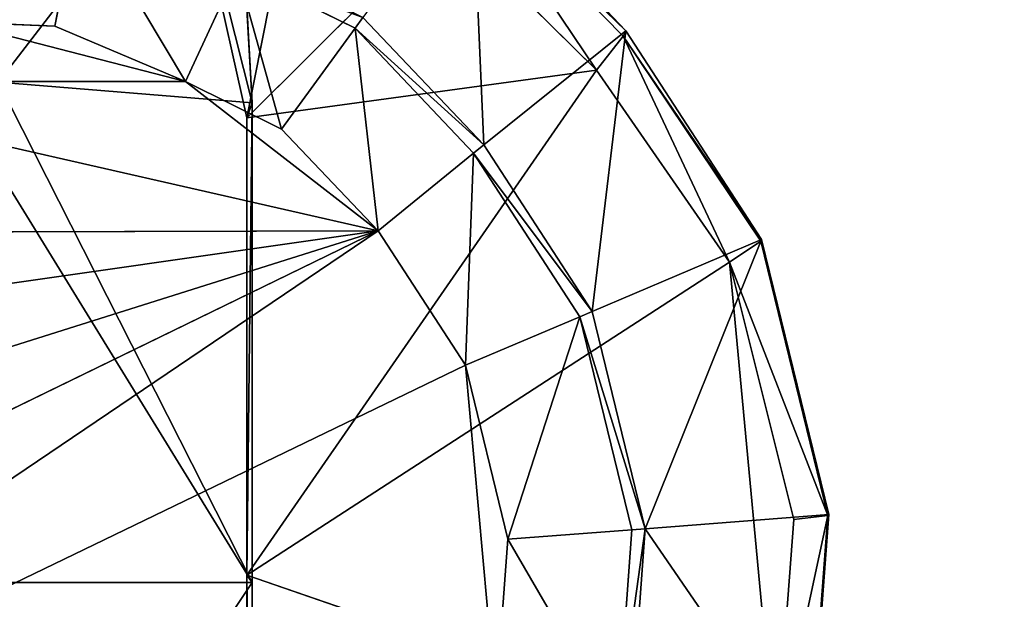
# Model space of a CAD drawing. Extents: x 0 to 22.9, y 0 to 20.5.
# Tile 121 of 233: x 12.647 to 13.566, y 1.988 to 2.53. Entities that reach past the tile are written whole.
import ezdxf

# ---------------------------------------------------------------- set-up
doc = ezdxf.new("R2010")
doc.units = 0
doc.header["$MEASUREMENT"] = 0
doc.layers.get('0').update_dxf_attribs({"color": 13, "linetype": 'CONTINUOUS'})
doc.layers.add('GALVANIZED_METAL', color=252, linetype='CONTINUOUS')
doc.layers.add('STAINLESS_STEEL', color=251, linetype='CONTINUOUS')

# ---------------------------------------------------------------- blocks, each defined once
blk = doc.blocks.new('NGM5458UC_TRADECAD_DXF')
at = {"layer": 'STAINLESS_STEEL', "color": 0}
for p, q in [((12.8637, 2.452, 3.2789), (12.8471, 2.7579, 3.2786)), ((12.8637, 2.452, 3.2789), (12.8471, 2.7579, 3.2786)), ((12.7921, 2.7362, 2.5423), (12.8589, 2.4381, 2.5423)), ((12.7921, 2.7362, 2.5423), (12.8589, 2.4381, 2.5423)), ((13.2128, 2.5194, 2.2887), (13.0691, 2.6709, 2.2887)), ((13.2128, 2.5194, 2.2887), (13.0691, 2.6709, 2.2887)), ((13.2104, 2.5144, 2.502), (13.0638, 2.664, 2.502)), ((13.2104, 2.5144, 2.502), (13.0638, 2.664, 2.502)), ((12.7018, 2.639, 2.111), (12.6795, 2.5237, 2.111)), ((12.7018, 2.639, 2.111), (12.6795, 2.5237, 2.111)), ((13.0438, 2.6225, 2.5423), (12.8589, 2.4381, 2.5423)), ((13.0438, 2.6225, 2.5423), (12.8589, 2.4381, 2.5423)), ((13.1855, 2.4825, 2.5423), (13.0438, 2.6225, 2.5423)), ((13.1855, 2.4825, 2.5423), (13.0438, 2.6225, 2.5423)), ((12.8499, 2.5763, 2.111), (12.8016, 2.472, 2.111)), ((12.8499, 2.5763, 2.111), (12.8016, 2.472, 2.111)), ((12.9599, 2.5217, 2.1752), (12.8499, 2.5763, 2.1752)), ((12.8499, 2.5763, 2.111), (12.9599, 2.5217, 2.111)), ((12.9599, 2.5217, 2.1752), (12.8499, 2.5763, 2.1752)), ((12.8499, 2.5763, 2.111), (12.9599, 2.5217, 2.111)), ((12.9672, 2.5319, 2.2887), (12.9599, 2.5217, 2.1752)), ((12.9672, 2.5319, 2.2887), (12.9599, 2.5217, 2.1752)), ((13.0801, 2.4127, 2.2887), (12.9672, 2.5319, 2.2887)), ((13.0801, 2.4127, 2.2887), (12.9672, 2.5319, 2.2887)), ((12.6795, 2.5237, 2.111), (12.5851, 2.5276, 2.111)), ((12.5851, 2.5276, 1.9061), (12.6795, 2.5237, 1.9061)), ((12.6795, 2.5237, 2.111), (12.5851, 2.5276, 2.111)), ((12.5851, 2.5276, 1.9061), (12.6795, 2.5237, 1.9061)), ((12.6795, 2.5237, 1.9061), (12.6795, 2.5237, 2.111)), ((12.8016, 2.472, 2.111), (12.6795, 2.5237, 2.111)), ((12.6795, 2.5237, 1.9061), (12.6795, 2.5237, 2.111)), ((12.6795, 2.5237, 1.9061), (12.8016, 2.472, 1.9061)), ((12.8016, 2.472, 2.111), (12.6795, 2.5237, 2.111)), ((12.6795, 2.5237, 1.9061), (12.8016, 2.472, 1.9061)), ((12.8912, 2.4275, 2.111), (12.9599, 2.5217, 2.111)), ((12.8912, 2.4275, 2.111), (12.9599, 2.5217, 2.111)), ((13.0706, 2.4049, 2.1752), (12.9599, 2.5217, 2.1752)), ((12.9599, 2.5217, 2.1752), (12.9599, 2.5217, 2.111)), ((12.9599, 2.5217, 2.111), (13.0706, 2.4049, 2.111)), ((12.9599, 2.5217, 2.1752), (12.9599, 2.5217, 2.111)), ((13.0706, 2.4049, 2.1752), (12.9599, 2.5217, 2.1752)), ((12.9599, 2.5217, 2.111), (13.0706, 2.4049, 2.111)), ((13.0801, 2.4127, 2.2887), (13.2128, 2.5194, 2.2887)), ((13.0801, 2.4127, 2.2887), (13.2128, 2.5194, 2.2887)), ((13.1855, 2.4825, 2.5423), (13.2104, 2.5144, 2.502)), ((13.1855, 2.4825, 2.5423), (13.2104, 2.5144, 2.502)), ((13.2128, 2.5194, 2.2887), (13.2104, 2.5144, 2.502)), ((13.2128, 2.5194, 2.2887), (13.2104, 2.5144, 2.502)), ((13.2104, 2.5144, 2.502), (13.3389, 2.3226, 2.502)), ((13.2104, 2.5144, 2.502), (13.3389, 2.3226, 2.502)), ((13.3396, 2.3244, 2.2887), (13.2128, 2.5194, 2.2887)), ((13.3396, 2.3244, 2.2887), (13.2128, 2.5194, 2.2887)), ((12.8589, 2.4381, 2.5423), (13.1855, 2.4825, 2.5423)), ((12.8589, 2.4381, 2.5423), (13.1855, 2.4825, 2.5423)), ((13.3096, 2.3032, 2.5423), (13.1855, 2.4825, 2.5423)), ((13.3096, 2.3032, 2.5423), (13.1855, 2.4825, 2.5423)), ((12.3686, 2.472, 1.9061), (12.8016, 2.472, 1.9061)), ((12.3686, 2.472, 1.9061), (12.8016, 2.472, 1.9061)), ((12.8637, 2.452, 3.2789), (12.6264, 2.4714, 3.2787)), ((12.6264, 2.4714, 3.2787), (12.8637, 2.0037, 3.2786)), ((12.8637, 2.452, 3.2789), (12.6264, 2.4714, 3.2787)), ((12.6264, 2.4714, 3.2787), (12.8637, 2.0037, 3.2786)), ((12.8016, 2.472, 1.9061), (12.8016, 2.472, 2.111)), ((12.8912, 2.4275, 2.111), (12.8016, 2.472, 2.111)), ((12.8016, 2.472, 1.9061), (12.8016, 2.472, 2.111)), ((12.8016, 2.472, 1.9061), (12.8912, 2.4275, 1.9061)), ((12.8912, 2.4275, 2.111), (12.8016, 2.472, 2.111)), ((12.8016, 2.472, 1.9061), (12.8912, 2.4275, 1.9061)), ((12.8016, 2.472, 1.9061), (12.9814, 2.3323, 1.9061)), ((12.8016, 2.472, 1.9061), (12.9814, 2.3323, 1.9061)), ((12.8589, 2.4381, 2.5423), (12.8637, 2.452, 3.2789)), ((12.8589, 2.4381, 2.5423), (12.8637, 2.452, 3.2789)), ((12.8637, 2.0037, 3.2786), (12.8637, 2.452, 3.2789)), ((12.8637, 2.0037, 3.2786), (12.8637, 2.452, 3.2789)), ((12.8589, 2.4381, 2.5423), (12.8589, 2.0105, 2.5423)), ((12.8589, 2.4381, 2.5423), (12.8589, 2.0105, 2.5423)), ((12.8912, 2.4275, 1.9061), (12.8912, 2.4275, 2.111)), ((12.9814, 2.3323, 2.111), (12.8912, 2.4275, 2.111)), ((12.8912, 2.4275, 1.9061), (12.8912, 2.4275, 2.111)), ((12.8912, 2.4275, 1.9061), (12.9814, 2.3323, 1.9061)), ((12.9814, 2.3323, 2.111), (12.8912, 2.4275, 2.111)), ((12.8912, 2.4275, 1.9061), (12.9814, 2.3323, 1.9061)), ((13.0706, 2.4049, 2.1752), (13.0801, 2.4127, 2.2887)), ((13.0706, 2.4049, 2.1752), (13.0801, 2.4127, 2.2887)), ((13.1815, 2.2569, 2.2887), (13.0801, 2.4127, 2.2887)), ((13.1815, 2.2569, 2.2887), (13.0801, 2.4127, 2.2887)), ((13.0706, 2.4049, 2.111), (12.9814, 2.3323, 2.111)), ((13.0706, 2.4049, 2.111), (12.9814, 2.3323, 2.111)), ((13.0706, 2.4049, 2.111), (13.0706, 2.4049, 2.1752)), ((13.17, 2.252, 2.1752), (13.0706, 2.4049, 2.1752)), ((13.0706, 2.4049, 2.111), (13.0706, 2.4049, 2.1752)), ((13.0706, 2.4049, 2.111), (13.17, 2.252, 2.111)), ((13.17, 2.252, 2.1752), (13.0706, 2.4049, 2.1752)), ((13.0706, 2.4049, 2.111), (13.17, 2.252, 2.111)), ((12.068, 2.0442, 1.9061), (12.9814, 2.3323, 1.9061)), ((12.068, 2.0442, 1.9061), (12.9814, 2.3323, 1.9061)), ((12.9814, 2.3323, 1.9061), (12.0791, 1.8927, 1.9061)), ((12.9814, 2.3323, 1.9061), (12.0791, 1.8927, 1.9061)), ((12.9814, 2.3323, 1.9061), (12.1852, 2.3302, 1.9061)), ((12.9814, 2.3323, 1.9061), (12.1852, 2.3302, 1.9061)), ((12.9814, 2.3323, 1.9061), (12.9814, 2.3323, 2.111)), ((13.0631, 2.2068, 2.111), (12.9814, 2.3323, 2.111)), ((12.9814, 2.3323, 1.9061), (12.9814, 2.3323, 2.111)), ((12.9814, 2.3323, 1.9061), (13.0631, 2.2068, 1.9061)), ((13.0631, 2.2068, 2.111), (12.9814, 2.3323, 2.111)), ((12.9814, 2.3323, 1.9061), (13.0631, 2.2068, 1.9061)), ((13.3396, 2.3244, 2.2887), (13.1815, 2.2569, 2.2887)), ((13.3396, 2.3244, 2.2887), (13.1815, 2.2569, 2.2887)), ((13.3096, 2.3032, 2.5423), (13.3389, 2.3226, 2.502)), ((13.3096, 2.3032, 2.5423), (13.3389, 2.3226, 2.502)), ((13.3389, 2.3226, 2.502), (13.3396, 2.3244, 2.2887)), ((13.3389, 2.3226, 2.502), (13.3396, 2.3244, 2.2887)), ((13.3389, 2.3226, 2.502), (13.4016, 2.0663, 2.502)), ((13.3389, 2.3226, 2.502), (13.4016, 2.0663, 2.502)), ((13.4024, 2.0674, 2.2887), (13.3396, 2.3244, 2.2887)), ((13.4024, 2.0674, 2.2887), (13.3396, 2.3244, 2.2887)), ((13.3096, 2.3032, 2.5423), (12.8589, 2.0105, 2.5423)), ((13.3096, 2.3032, 2.5423), (12.8589, 2.0105, 2.5423)), ((13.3699, 2.0625, 2.5423), (13.3096, 2.3032, 2.5423)), ((13.3699, 2.0625, 2.5423), (13.3096, 2.3032, 2.5423)), ((13.1815, 2.2569, 2.2887), (13.17, 2.252, 2.1752)), ((13.1815, 2.2569, 2.2887), (13.17, 2.252, 2.1752)), ((13.2311, 2.0539, 2.2887), (13.1815, 2.2569, 2.2887)), ((13.2311, 2.0539, 2.2887), (13.1815, 2.2569, 2.2887)), ((13.0631, 2.2068, 2.111), (13.17, 2.252, 2.111)), ((13.0631, 2.2068, 2.111), (13.17, 2.252, 2.111)), ((13.2186, 2.0529, 2.1752), (13.17, 2.252, 2.1752)), ((13.17, 2.252, 2.1752), (13.17, 2.252, 2.111)), ((13.17, 2.252, 2.111), (13.2186, 2.0529, 2.111)), ((13.17, 2.252, 2.1752), (13.17, 2.252, 2.111)), ((13.2186, 2.0529, 2.1752), (13.17, 2.252, 2.1752)), ((13.17, 2.252, 2.111), (13.2186, 2.0529, 2.111)), ((13.0631, 2.2068, 1.9061), (12.1256, 1.7534, 1.9061)), ((13.0631, 2.2068, 1.9061), (12.1256, 1.7534, 1.9061)), ((13.1028, 2.0442, 1.9061), (13.0631, 2.2068, 1.9061)), ((13.0631, 2.2068, 1.9061), (13.0631, 2.2068, 2.111)), ((13.1028, 2.0442, 2.111), (13.0631, 2.2068, 2.111)), ((13.0631, 2.2068, 1.9061), (13.0631, 2.2068, 2.111)), ((13.1028, 2.0442, 1.9061), (13.0631, 2.2068, 1.9061)), ((13.1028, 2.0442, 2.111), (13.0631, 2.2068, 2.111)), ((13.4024, 2.0674, 2.2887), (13.2311, 2.0539, 2.2887)), ((13.4024, 2.0674, 2.2887), (13.2311, 2.0539, 2.2887)), ((13.3531, 1.8403, 2.5423), (13.3699, 2.0625, 2.5423)), ((13.3531, 1.8403, 2.5423), (13.3699, 2.0625, 2.5423)), ((13.4016, 2.0663, 2.502), (13.3699, 2.0625, 2.5423)), ((13.4016, 2.0663, 2.502), (13.3699, 2.0625, 2.5423)), ((13.3841, 1.8296, 2.502), (13.4016, 2.0663, 2.502)), ((13.3841, 1.8296, 2.502), (13.4016, 2.0663, 2.502)), ((13.3849, 1.8299, 2.2887), (13.4024, 2.0674, 2.2887)), ((13.3849, 1.8299, 2.2887), (13.4024, 2.0674, 2.2887)), ((13.4016, 2.0663, 2.502), (13.4024, 2.0674, 2.2887)), ((13.4016, 2.0663, 2.502), (13.4024, 2.0674, 2.2887)), ((13.1028, 2.0442, 2.111), (13.2186, 2.0529, 2.111)), ((13.1028, 2.0442, 2.111), (13.2186, 2.0529, 2.111)), ((13.205, 1.868, 2.1752), (13.2186, 2.0529, 2.1752)), ((13.2186, 2.0529, 2.111), (13.205, 1.868, 2.111)), ((13.205, 1.868, 2.1752), (13.2186, 2.0529, 2.1752)), ((13.2186, 2.0529, 2.111), (13.205, 1.868, 2.111)), ((13.2172, 1.8653, 2.2887), (13.2311, 2.0539, 2.2887)), ((13.2172, 1.8653, 2.2887), (13.2311, 2.0539, 2.2887)), ((13.2311, 2.0539, 2.2887), (13.2186, 2.0529, 2.1752)), ((13.2311, 2.0539, 2.2887), (13.2186, 2.0529, 2.1752)), ((13.2186, 2.0529, 2.1752), (13.2186, 2.0529, 2.111)), ((13.2186, 2.0529, 2.1752), (13.2186, 2.0529, 2.111)), ((13.0916, 1.8927, 1.9061), (13.1028, 2.0442, 1.9061)), ((13.0916, 1.8927, 2.111), (13.1028, 2.0442, 2.111)), ((13.0916, 1.8927, 1.9061), (13.1028, 2.0442, 1.9061)), ((13.0916, 1.8927, 2.111), (13.1028, 2.0442, 2.111)), ((13.1028, 2.0442, 2.111), (13.1028, 2.0442, 1.9061)), ((13.1028, 2.0442, 2.111), (13.1028, 2.0442, 1.9061)), ((12.8589, 2.0105, 2.5423), (12.8589, 1.5828, 2.5423)), ((12.8637, 2.0037, 3.2786), (12.8589, 2.0105, 2.5423)), ((12.8637, 2.0037, 3.2786), (12.8589, 2.0105, 2.5423)), ((12.8589, 2.0105, 2.5423), (13.3531, 1.8403, 2.5423)), ((12.8589, 2.0105, 2.5423), (12.8589, 1.5828, 2.5423)), ((12.8589, 2.0105, 2.5423), (13.3531, 1.8403, 2.5423)), ((12.585, 2.0037, 3.2785), (12.8637, 2.0037, 3.2786)), ((12.585, 2.0037, 3.2785), (12.8637, 2.0037, 3.2786)), ((12.8637, 1.5854, 3.2788), (12.8637, 2.0037, 3.2786)), ((12.8637, 1.5854, 3.2788), (12.8637, 2.0037, 3.2786))]:
    blk.add_line(p, q, dxfattribs=at)
at = {"layer": 'GALVANIZED_METAL', "color": 0}
mesh = blk.add_polyface(dxfattribs=at)
corners = [(22.2899, 0.579), (0.6671, 18.884), (0.6671, 0.9145), (22.2899, 18.884)]
mesh.append_faces([[corners[k] for k in face] for face in [(0, 1, 2), (1, 0, 3)]], dxfattribs={"vtx0": -1, "color": 0})
at = {"layer": 'STAINLESS_STEEL', "color": 0}
mesh = blk.add_polyface(dxfattribs=at)
corners = [(0.5938, 3.4716, 1.9807), (22.8256, 0.0815, 1.9807), (0.0798, 0.0797, 1.9807), (22.5087, 3.4716, 1.9807)]
mesh.append_faces([[corners[k] for k in face] for face in [(0, 1, 2), (1, 0, 3)]], dxfattribs={"vtx0": -1, "color": 0})
mesh = blk.add_polyface(dxfattribs=at)
corners = [(12.8471, 2.7579, 3.2786), (12.6264, 2.4714, 3.2787), (12.6262, 2.7802, 3.2786), (12.8637, 2.452, 3.2789)]
mesh.append_faces([[corners[k] for k in face] for face in [(0, 1, 2), (1, 0, 3)]], dxfattribs={"vtx0": -1, "color": 0})
mesh = blk.add_polyface(dxfattribs=at)
corners = [(12.8471, 2.7579, 3.2786), (12.7921, 2.7362, 2.5423), (12.8637, 2.452, 3.2789)]
mesh.append_faces([[corners[k] for k in face] for face in [(0, 1, 2)]], dxfattribs={"color": 0})
mesh = blk.add_polyface(dxfattribs=at)
corners = [(12.9084, 2.6883, 2.5423), (12.8589, 2.4381, 2.5423), (12.7921, 2.7362, 2.5423), (13.0438, 2.6225, 2.5423)]
mesh.append_faces([[corners[k] for k in face] for face in [(0, 1, 2), (1, 0, 3)]], dxfattribs={"vtx0": -1, "color": 0})
mesh = blk.add_polyface(dxfattribs=at)
corners = [(12.7921, 2.7362, 2.5423), (12.8589, 2.4381, 2.5423), (12.8637, 2.452, 3.2789)]
mesh.append_faces([[corners[k] for k in face] for face in [(0, 1, 2)]], dxfattribs={"color": 0})
mesh = blk.add_polyface(dxfattribs=at)
corners = [(13.0801, 2.4127, 2.2887), (13.0691, 2.6709, 2.2887), (12.9672, 2.5319, 2.2887), (13.2128, 2.5194, 2.2887)]
mesh.append_faces([[corners[k] for k in face] for face in [(0, 1, 2), (1, 0, 3)]], dxfattribs={"vtx0": -1, "color": 0})
mesh = blk.add_polyface(dxfattribs=at)
corners = [(13.0638, 2.664, 2.502), (13.2128, 2.5194, 2.2887), (13.2104, 2.5144, 2.502), (13.0691, 2.6709, 2.2887)]
mesh.append_faces([[corners[k] for k in face] for face in [(0, 1, 2), (1, 0, 3)]], dxfattribs={"vtx0": -1, "color": 0})
mesh = blk.add_polyface(dxfattribs=at)
corners = [(13.0638, 2.664, 2.502), (13.1855, 2.4825, 2.5423), (13.0438, 2.6225, 2.5423), (13.2104, 2.5144, 2.502)]
mesh.append_faces([[corners[k] for k in face] for face in [(0, 1, 2), (1, 0, 3)]], dxfattribs={"vtx0": -1, "color": 0})
mesh = blk.add_polyface(dxfattribs=at)
corners = [(12.5851, 2.5276, 2.111), (12.7018, 2.639, 2.111), (12.585, 2.6439, 2.111), (12.6795, 2.5237, 2.111)]
mesh.append_faces([[corners[k] for k in face] for face in [(0, 1, 2), (1, 0, 3)]], dxfattribs={"vtx0": -1, "color": 0})
mesh = blk.add_polyface(dxfattribs=at)
corners = [(12.8016, 2.472, 2.111), (12.7018, 2.639, 2.111), (12.6795, 2.5237, 2.111), (12.8499, 2.5763, 2.111)]
mesh.append_faces([[corners[k] for k in face] for face in [(0, 1, 2), (1, 0, 3)]], dxfattribs={"vtx0": -1, "color": 0})
mesh = blk.add_polyface(dxfattribs=at)
corners = [(13.1855, 2.4825, 2.5423), (12.8589, 2.4381, 2.5423), (13.0438, 2.6225, 2.5423)]
mesh.append_faces([[corners[k] for k in face] for face in [(0, 1, 2)]], dxfattribs={"color": 0})
mesh = blk.add_polyface(dxfattribs=at)
corners = [(12.9672, 2.5319, 2.2887), (12.8499, 2.5763, 2.1752), (12.9599, 2.5217, 2.1752), (12.8551, 2.5875, 2.2887)]
mesh.append_faces([[corners[k] for k in face] for face in [(0, 1, 2), (1, 0, 3)]], dxfattribs={"vtx0": -1, "color": 0})
mesh = blk.add_polyface(dxfattribs=at)
corners = [(12.8912, 2.4275, 2.111), (12.8499, 2.5763, 2.111), (12.8016, 2.472, 2.111), (12.9599, 2.5217, 2.111)]
mesh.append_faces([[corners[k] for k in face] for face in [(0, 1, 2), (1, 0, 3)]], dxfattribs={"vtx0": -1, "color": 0})
mesh = blk.add_polyface(dxfattribs=at)
corners = [(12.9599, 2.5217, 2.1752), (12.8499, 2.5763, 2.111), (12.9599, 2.5217, 2.111), (12.8499, 2.5763, 2.1752)]
mesh.append_faces([[corners[k] for k in face] for face in [(0, 1, 2), (1, 0, 3)]], dxfattribs={"vtx0": -1, "color": 0})
mesh = blk.add_polyface(dxfattribs=at)
corners = [(13.0801, 2.4127, 2.2887), (12.9599, 2.5217, 2.1752), (13.0706, 2.4049, 2.1752), (12.9672, 2.5319, 2.2887)]
mesh.append_faces([[corners[k] for k in face] for face in [(0, 1, 2), (1, 0, 3)]], dxfattribs={"vtx0": -1, "color": 0})
mesh = blk.add_polyface(dxfattribs=at)
corners = [(12.8016, 2.472, 1.9061), (12.5851, 2.5276, 1.9061), (12.3686, 2.472, 1.9061), (12.6795, 2.5237, 1.9061)]
mesh.append_faces([[corners[k] for k in face] for face in [(0, 1, 2), (1, 0, 3)]], dxfattribs={"vtx0": -1, "color": 0})
mesh = blk.add_polyface(dxfattribs=at)
corners = [(12.6795, 2.5237, 2.111), (12.5851, 2.5276, 1.9061), (12.6795, 2.5237, 1.9061), (12.5851, 2.5276, 2.111)]
mesh.append_faces([[corners[k] for k in face] for face in [(0, 1, 2), (1, 0, 3)]], dxfattribs={"vtx0": -1, "color": 0})
mesh = blk.add_polyface(dxfattribs=at)
corners = [(12.8016, 2.472, 2.111), (12.6795, 2.5237, 1.9061), (12.8016, 2.472, 1.9061), (12.6795, 2.5237, 2.111)]
mesh.append_faces([[corners[k] for k in face] for face in [(0, 1, 2), (1, 0, 3)]], dxfattribs={"vtx0": -1, "color": 0})
mesh = blk.add_polyface(dxfattribs=at)
corners = [(12.9814, 2.3323, 2.111), (12.9599, 2.5217, 2.111), (12.8912, 2.4275, 2.111), (13.0706, 2.4049, 2.111)]
mesh.append_faces([[corners[k] for k in face] for face in [(0, 1, 2), (1, 0, 3)]], dxfattribs={"vtx0": -1, "color": 0})
mesh = blk.add_polyface(dxfattribs=at)
corners = [(12.9599, 2.5217, 2.1752), (13.0706, 2.4049, 2.111), (13.0706, 2.4049, 2.1752), (12.9599, 2.5217, 2.111)]
mesh.append_faces([[corners[k] for k in face] for face in [(0, 1, 2), (1, 0, 3)]], dxfattribs={"vtx0": -1, "color": 0})
mesh = blk.add_polyface(dxfattribs=at)
corners = [(13.1815, 2.2569, 2.2887), (13.2128, 2.5194, 2.2887), (13.0801, 2.4127, 2.2887), (13.3396, 2.3244, 2.2887)]
mesh.append_faces([[corners[k] for k in face] for face in [(0, 1, 2), (1, 0, 3)]], dxfattribs={"vtx0": -1, "color": 0})
mesh = blk.add_polyface(dxfattribs=at)
corners = [(13.2104, 2.5144, 2.502), (13.3096, 2.3032, 2.5423), (13.1855, 2.4825, 2.5423), (13.3389, 2.3226, 2.502)]
mesh.append_faces([[corners[k] for k in face] for face in [(0, 1, 2), (1, 0, 3)]], dxfattribs={"vtx0": -1, "color": 0})
mesh = blk.add_polyface(dxfattribs=at)
corners = [(13.2104, 2.5144, 2.502), (13.3396, 2.3244, 2.2887), (13.3389, 2.3226, 2.502), (13.2128, 2.5194, 2.2887)]
mesh.append_faces([[corners[k] for k in face] for face in [(0, 1, 2), (1, 0, 3)]], dxfattribs={"vtx0": -1, "color": 0})
mesh = blk.add_polyface(dxfattribs=at)
corners = [(13.1855, 2.4825, 2.5423), (12.8589, 2.0105, 2.5423), (12.8589, 2.4381, 2.5423), (13.3096, 2.3032, 2.5423)]
mesh.append_faces([[corners[k] for k in face] for face in [(0, 1, 2), (1, 0, 3)]], dxfattribs={"vtx0": -1, "color": 0})
mesh = blk.add_polyface(dxfattribs=at)
corners = [(12.9814, 2.3323, 1.9061), (12.3686, 2.472, 1.9061), (12.1852, 2.3302, 1.9061), (12.8016, 2.472, 1.9061)]
mesh.append_faces([[corners[k] for k in face] for face in [(0, 1, 2), (1, 0, 3)]], dxfattribs={"vtx0": -1, "color": 0})
mesh = blk.add_polyface(dxfattribs=at)
corners = [(12.5861, 2.4551, 3.2787), (12.8637, 2.0037, 3.2786), (12.585, 2.0037, 3.2785), (12.6264, 2.4714, 3.2787)]
mesh.append_faces([[corners[k] for k in face] for face in [(0, 1, 2), (1, 0, 3)]], dxfattribs={"vtx0": -1, "color": 0})
mesh = blk.add_polyface(dxfattribs=at)
corners = [(12.8637, 2.0037, 3.2786), (12.6264, 2.4714, 3.2787), (12.8637, 2.452, 3.2789)]
mesh.append_faces([[corners[k] for k in face] for face in [(0, 1, 2)]], dxfattribs={"color": 0})
mesh = blk.add_polyface(dxfattribs=at)
corners = [(12.8912, 2.4275, 2.111), (12.8016, 2.472, 1.9061), (12.8912, 2.4275, 1.9061), (12.8016, 2.472, 2.111)]
mesh.append_faces([[corners[k] for k in face] for face in [(0, 1, 2), (1, 0, 3)]], dxfattribs={"vtx0": -1, "color": 0})
mesh = blk.add_polyface(dxfattribs=at)
corners = [(12.9814, 2.3323, 1.9061), (12.8912, 2.4275, 1.9061), (12.8016, 2.472, 1.9061)]
mesh.append_faces([[corners[k] for k in face] for face in [(0, 1, 2)]], dxfattribs={"color": 0})
mesh = blk.add_polyface(dxfattribs=at)
corners = [(12.8637, 2.452, 3.2789), (12.8589, 2.0105, 2.5423), (12.8637, 2.0037, 3.2786), (12.8589, 2.4381, 2.5423)]
mesh.append_faces([[corners[k] for k in face] for face in [(0, 1, 2), (1, 0, 3)]], dxfattribs={"vtx0": -1, "color": 0})
mesh = blk.add_polyface(dxfattribs=at)
corners = [(12.8912, 2.4275, 2.111), (12.9814, 2.3323, 1.9061), (12.9814, 2.3323, 2.111), (12.8912, 2.4275, 1.9061)]
mesh.append_faces([[corners[k] for k in face] for face in [(0, 1, 2), (1, 0, 3)]], dxfattribs={"vtx0": -1, "color": 0})
mesh = blk.add_polyface(dxfattribs=at)
corners = [(13.1815, 2.2569, 2.2887), (13.0706, 2.4049, 2.1752), (13.17, 2.252, 2.1752), (13.0801, 2.4127, 2.2887)]
mesh.append_faces([[corners[k] for k in face] for face in [(0, 1, 2), (1, 0, 3)]], dxfattribs={"vtx0": -1, "color": 0})
mesh = blk.add_polyface(dxfattribs=at)
corners = [(13.0631, 2.2068, 2.111), (13.0706, 2.4049, 2.111), (12.9814, 2.3323, 2.111), (13.17, 2.252, 2.111)]
mesh.append_faces([[corners[k] for k in face] for face in [(0, 1, 2), (1, 0, 3)]], dxfattribs={"vtx0": -1, "color": 0})
mesh = blk.add_polyface(dxfattribs=at)
corners = [(13.0706, 2.4049, 2.1752), (13.17, 2.252, 2.111), (13.17, 2.252, 2.1752), (13.0706, 2.4049, 2.111)]
mesh.append_faces([[corners[k] for k in face] for face in [(0, 1, 2), (1, 0, 3)]], dxfattribs={"vtx0": -1, "color": 0})
mesh = blk.add_polyface(dxfattribs=at)
corners = [(12.9814, 2.3323, 1.9061), (12.1079, 2.2074, 1.9061), (12.068, 2.0442, 1.9061), (12.1852, 2.3302, 1.9061)]
mesh.append_faces([[corners[k] for k in face] for face in [(0, 1, 2), (1, 0, 3)]], dxfattribs={"vtx0": -1, "color": 0})
mesh = blk.add_polyface(dxfattribs=at)
corners = [(12.9814, 2.3323, 1.9061), (12.068, 2.0442, 1.9061), (12.0791, 1.8927, 1.9061)]
mesh.append_faces([[corners[k] for k in face] for face in [(0, 1, 2)]], dxfattribs={"color": 0})
mesh = blk.add_polyface(dxfattribs=at)
corners = [(12.1256, 1.7534, 1.9061), (12.9814, 2.3323, 1.9061), (12.0791, 1.8927, 1.9061), (13.0631, 2.2068, 1.9061)]
mesh.append_faces([[corners[k] for k in face] for face in [(0, 1, 2), (1, 0, 3)]], dxfattribs={"vtx0": -1, "color": 0})
mesh = blk.add_polyface(dxfattribs=at)
corners = [(12.9814, 2.3323, 2.111), (13.0631, 2.2068, 1.9061), (13.0631, 2.2068, 2.111), (12.9814, 2.3323, 1.9061)]
mesh.append_faces([[corners[k] for k in face] for face in [(0, 1, 2), (1, 0, 3)]], dxfattribs={"vtx0": -1, "color": 0})
mesh = blk.add_polyface(dxfattribs=at)
corners = [(13.2311, 2.0539, 2.2887), (13.3396, 2.3244, 2.2887), (13.1815, 2.2569, 2.2887), (13.4024, 2.0674, 2.2887)]
mesh.append_faces([[corners[k] for k in face] for face in [(0, 1, 2), (1, 0, 3)]], dxfattribs={"vtx0": -1, "color": 0})
mesh = blk.add_polyface(dxfattribs=at)
corners = [(13.3096, 2.3032, 2.5423), (13.4016, 2.0663, 2.502), (13.3699, 2.0625, 2.5423), (13.3389, 2.3226, 2.502)]
mesh.append_faces([[corners[k] for k in face] for face in [(0, 1, 2), (1, 0, 3)]], dxfattribs={"vtx0": -1, "color": 0})
mesh = blk.add_polyface(dxfattribs=at)
corners = [(13.3389, 2.3226, 2.502), (13.4024, 2.0674, 2.2887), (13.4016, 2.0663, 2.502), (13.3396, 2.3244, 2.2887)]
mesh.append_faces([[corners[k] for k in face] for face in [(0, 1, 2), (1, 0, 3)]], dxfattribs={"vtx0": -1, "color": 0})
mesh = blk.add_polyface(dxfattribs=at)
corners = [(13.3096, 2.3032, 2.5423), (13.3531, 1.8403, 2.5423), (12.8589, 2.0105, 2.5423), (13.3699, 2.0625, 2.5423)]
mesh.append_faces([[corners[k] for k in face] for face in [(0, 1, 2), (1, 0, 3)]], dxfattribs={"vtx0": -1, "color": 0})
mesh = blk.add_polyface(dxfattribs=at)
corners = [(13.2311, 2.0539, 2.2887), (13.17, 2.252, 2.1752), (13.2186, 2.0529, 2.1752), (13.1815, 2.2569, 2.2887)]
mesh.append_faces([[corners[k] for k in face] for face in [(0, 1, 2), (1, 0, 3)]], dxfattribs={"vtx0": -1, "color": 0})
mesh = blk.add_polyface(dxfattribs=at)
corners = [(13.1028, 2.0442, 2.111), (13.17, 2.252, 2.111), (13.0631, 2.2068, 2.111), (13.2186, 2.0529, 2.111)]
mesh.append_faces([[corners[k] for k in face] for face in [(0, 1, 2), (1, 0, 3)]], dxfattribs={"vtx0": -1, "color": 0})
mesh = blk.add_polyface(dxfattribs=at)
corners = [(13.17, 2.252, 2.1752), (13.2186, 2.0529, 2.111), (13.2186, 2.0529, 2.1752), (13.17, 2.252, 2.111)]
mesh.append_faces([[corners[k] for k in face] for face in [(0, 1, 2), (1, 0, 3)]], dxfattribs={"vtx0": -1, "color": 0})
mesh = blk.add_polyface(dxfattribs=at)
corners = [(13.0916, 1.8927, 1.9061), (13.0631, 2.2068, 1.9061), (12.1256, 1.7534, 1.9061), (13.1028, 2.0442, 1.9061)]
mesh.append_faces([[corners[k] for k in face] for face in [(0, 1, 2), (1, 0, 3)]], dxfattribs={"vtx0": -1, "color": 0})
mesh = blk.add_polyface(dxfattribs=at)
corners = [(13.0631, 2.2068, 2.111), (13.1028, 2.0442, 1.9061), (13.1028, 2.0442, 2.111), (13.0631, 2.2068, 1.9061)]
mesh.append_faces([[corners[k] for k in face] for face in [(0, 1, 2), (1, 0, 3)]], dxfattribs={"vtx0": -1, "color": 0})
mesh = blk.add_polyface(dxfattribs=at)
corners = [(13.3849, 1.8299, 2.2887), (13.2311, 2.0539, 2.2887), (13.2172, 1.8653, 2.2887), (13.4024, 2.0674, 2.2887)]
mesh.append_faces([[corners[k] for k in face] for face in [(0, 1, 2), (1, 0, 3)]], dxfattribs={"vtx0": -1, "color": 0})
mesh = blk.add_polyface(dxfattribs=at)
corners = [(13.3531, 1.8403, 2.5423), (13.4016, 2.0663, 2.502), (13.3841, 1.8296, 2.502), (13.3699, 2.0625, 2.5423)]
mesh.append_faces([[corners[k] for k in face] for face in [(0, 1, 2), (1, 0, 3)]], dxfattribs={"vtx0": -1, "color": 0})
mesh = blk.add_polyface(dxfattribs=at)
corners = [(13.4016, 2.0663, 2.502), (13.3849, 1.8299, 2.2887), (13.3841, 1.8296, 2.502), (13.4024, 2.0674, 2.2887)]
mesh.append_faces([[corners[k] for k in face] for face in [(0, 1, 2), (1, 0, 3)]], dxfattribs={"vtx0": -1, "color": 0})
mesh = blk.add_polyface(dxfattribs=at)
corners = [(13.205, 1.868, 2.111), (13.1028, 2.0442, 2.111), (13.0916, 1.8927, 2.111), (13.2186, 2.0529, 2.111)]
mesh.append_faces([[corners[k] for k in face] for face in [(0, 1, 2), (1, 0, 3)]], dxfattribs={"vtx0": -1, "color": 0})
mesh = blk.add_polyface(dxfattribs=at)
corners = [(13.2311, 2.0539, 2.2887), (13.205, 1.868, 2.1752), (13.2172, 1.8653, 2.2887), (13.2186, 2.0529, 2.1752)]
mesh.append_faces([[corners[k] for k in face] for face in [(0, 1, 2), (1, 0, 3)]], dxfattribs={"vtx0": -1, "color": 0})
mesh = blk.add_polyface(dxfattribs=at)
corners = [(13.2186, 2.0529, 2.1752), (13.205, 1.868, 2.111), (13.205, 1.868, 2.1752), (13.2186, 2.0529, 2.111)]
mesh.append_faces([[corners[k] for k in face] for face in [(0, 1, 2), (1, 0, 3)]], dxfattribs={"vtx0": -1, "color": 0})
mesh = blk.add_polyface(dxfattribs=at)
corners = [(13.1028, 2.0442, 2.111), (13.0916, 1.8927, 1.9061), (13.0916, 1.8927, 2.111), (13.1028, 2.0442, 1.9061)]
mesh.append_faces([[corners[k] for k in face] for face in [(0, 1, 2), (1, 0, 3)]], dxfattribs={"vtx0": -1, "color": 0})
mesh = blk.add_polyface(dxfattribs=at)
corners = [(12.8637, 1.5854, 3.2788), (12.8589, 2.0105, 2.5423), (12.8589, 1.5828, 2.5423), (12.8637, 2.0037, 3.2786)]
mesh.append_faces([[corners[k] for k in face] for face in [(0, 1, 2), (1, 0, 3)]], dxfattribs={"vtx0": -1, "color": 0})
mesh = blk.add_polyface(dxfattribs=at)
corners = [(13.3531, 1.8403, 2.5423), (12.8589, 1.5828, 2.5423), (12.8589, 2.0105, 2.5423), (13.2835, 1.6363, 2.5423)]
mesh.append_faces([[corners[k] for k in face] for face in [(0, 1, 2), (1, 0, 3)]], dxfattribs={"vtx0": -1, "color": 0})
mesh = blk.add_polyface(dxfattribs=at)
corners = [(12.8637, 2.0037, 3.2786), (12.585, 1.5854, 3.2787), (12.585, 2.0037, 3.2785), (12.8637, 1.5854, 3.2788)]
mesh.append_faces([[corners[k] for k in face] for face in [(0, 1, 2), (1, 0, 3)]], dxfattribs={"vtx0": -1, "color": 0})

msp = doc.modelspace()

# ---------------------------------------------------------------- block references
at = {"color": 0}
msp.add_blockref('NGM5458UC_TRADECAD_DXF', (0, 0), dxfattribs=at)

doc.saveas('drawing.dxf')
